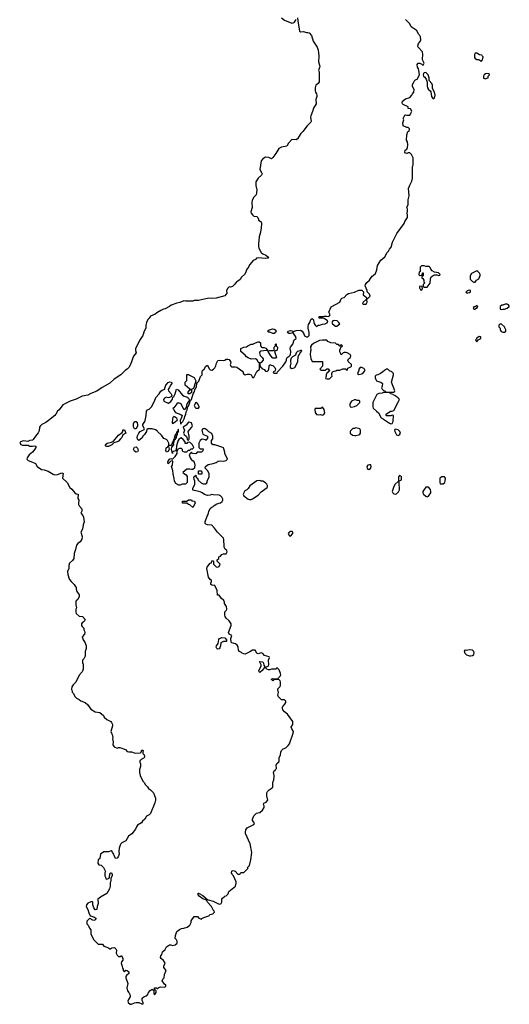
# Model space of a CAD drawing. Header units: inches. Extents: x 2348423 to 2474978, y 460702 to 613625.
# Tile 13 of 113: x 2404552 to 2411278, y 504166 to 517687. Entities that reach past the tile are written whole.
import ezdxf

# ---------------------------------------------------------------- set-up
doc = ezdxf.new("R2010")
doc.units = ezdxf.units.IN
doc.header["$MEASUREMENT"] = 0
for name, color, linetype in [('C4500', 7, 'Continuous'), ('C4501', 7, 'Continuous'), ('C4510', 7, 'Continuous'), ('C4511', 7, 'Continuous')]:
    doc.layers.add(name, color=color, linetype=linetype)

msp = doc.modelspace()

# ---------------------------------------------------------------- linework, layer by layer
at = {"layer": 'C4500', "color": 5, "elevation": 120}
msp.add_lwpolyline([(2405238, 510000), (2405258, 509970), (2405301, 509930), (2405316, 509910), (2405326, 509890), (2405326, 509866), (2405337, 509837), (2405371, 509790), (2405370, 509766), (2405350, 509726), (2405330, 509706), (2405325, 509695), (2405322, 509650), (2405332, 509610), (2405325, 509590), (2405325, 509550), (2405330, 509534), (2405370, 509494), (2405414, 509490), (2405451, 509450), (2405437, 509423), (2405410, 509406), (2405402, 509390), (2405402, 509370), (2405410, 509354), (2405432, 509332), (2405432, 509310), (2405442, 509290), (2405445, 509270), (2405442, 509250), (2405412, 509210), (2405425, 509170), (2405451, 509130), (2405465, 509090), (2405466, 509070), (2405465, 509050), (2405451, 509010), (2405451, 508949), (2405432, 508908), (2405414, 508890), (2405414, 508850), (2405422, 508842), (2405426, 508810), (2405425, 508770), (2405417, 508743), (2405412, 508730), (2405370, 508686), (2405322, 508590), (2405285, 508555), (2405270, 508526), (2405262, 508490), (2405272, 508472), (2405273, 508453), (2405290, 508434), (2405310, 508394), (2405334, 508370), (2405370, 508352), (2405390, 508332), (2405451, 508311), (2405482, 508282), (2405530, 508218), (2405590, 508181), (2405655, 508175), (2405702, 508130), (2405712, 508110), (2405750, 508078), (2405802, 508050), (2405815, 508035), (2405826, 508010), (2405826, 507990), (2405806, 507910), (2405811, 507890), (2405823, 507870), (2405831, 507830), (2405826, 507810), (2405836, 507770), (2405832, 507730), (2405850, 507702), (2405890, 507682), (2405910, 507692), (2405930, 507692), (2406005, 507665), (2406030, 507638), (2406050, 507631), (2406090, 507631), (2406137, 507617), (2406210, 507618), (2406222, 507630), (2406230, 507662), (2406250, 507652), (2406242, 507630), (2406242, 507610), (2406261, 507590), (2406265, 507570), (2406262, 507550), (2406222, 507530), (2406202, 507510), (2406202, 507490), (2406212, 507470), (2406211, 507430), (2406198, 507390), (2406198, 507350), (2406205, 507310), (2406242, 507230), (2406262, 507210), (2406280, 507180), (2406310, 507152), (2406322, 507130), (2406351, 507111), (2406390, 507072), (2406417, 506997), (2406416, 506970), (2406407, 506933), (2406350, 506788), (2406330, 506769), (2406292, 506750), (2406271, 506709), (2406240, 506680), (2406224, 506656), (2406170, 506628), (2406155, 506605), (2406145, 506570), (2406093, 506507), (2406046, 506474), (2406011, 506409), (2405956, 506384), (2405943, 506370), (2405931, 506350), (2405917, 506310), (2405914, 506270), (2405919, 506230), (2405905, 506190), (2405890, 506175), (2405870, 506168), (2405849, 506210), (2405845, 506230), (2405829, 506250), (2405824, 506264), (2405810, 506274), (2405770, 506259), (2405710, 506259), (2405662, 506230), (2405654, 506170), (2405631, 506149), (2405625, 506105), (2405641, 506081), (2405670, 506078), (2405705, 506045), (2405732, 505992), (2405722, 505970), (2405722, 505930), (2405732, 505910), (2405734, 505890), (2405750, 505885), (2405780, 505900), (2405788, 505912), (2405789, 505951), (2405806, 505970), (2405811, 505971), (2405822, 505950), (2405822, 505930), (2405802, 505898), (2405805, 505870), (2405795, 505830), (2405795, 505790), (2405787, 505753), (2405751, 505689), (2405661, 505639), (2405626, 505610), (2405631, 505550), (2405616, 505510), (2405611, 505469), (2405590, 505465), (2405569, 505489), (2405559, 505530), (2405558, 505570), (2405550, 505575), (2405530, 505573), (2405487, 505553), (2405471, 505530), (2405467, 505510), (2405486, 505470), (2405500, 505420), (2405522, 505382), (2405570, 505367), (2405596, 505350), (2405593, 505327), (2405570, 505319), (2405545, 505325), (2405530, 505338), (2405510, 505346), (2405473, 505307), (2405473, 505273), (2405492, 505252), (2405511, 505211), (2405531, 505190), (2405531, 505130), (2405570, 505052), (2405630, 504994), (2405690, 504992), (2405706, 504966), (2405765, 504945), (2405778, 504938), (2405790, 504922), (2405818, 504942), (2405850, 504945), (2405860, 504940), (2405872, 504930), (2405882, 504910), (2405878, 504870), (2405890, 504842), (2405910, 504822), (2405936, 504824), (2405950, 504834), (2405970, 504794), (2405971, 504770), (2405952, 504750), (2405945, 504730), (2405962, 504690), (2405964, 504664), (2405974, 504650), (2405974, 504630), (2405990, 504614), (2406010, 504634), (2406030, 504632), (2406051, 504610), (2406051, 504590), (2406018, 504562), (2406011, 504550), (2406011, 504530), (2406038, 504450), (2406023, 504390), (2406031, 504351), (2406052, 504330), (2406071, 504290), (2406071, 504270), (2406046, 504230), (2406039, 504210), (2406043, 504190), (2406068, 504168), (2406090, 504166), (2406130, 504186), (2406151, 504191), (2406190, 504192), (2406230, 504172), (2406246, 504174), (2406248, 504190), (2406236, 504216), (2406235, 504250), (2406258, 504270), (2406290, 504281), (2406302, 504290), (2406319, 504310), (2406322, 504330), (2406343, 504357), (2406372, 504372), (2406394, 504354), (2406394, 504310), (2406410, 504302), (2406426, 504330), (2406426, 504350), (2406422, 504362), (2406406, 504366), (2406406, 504390), (2406430, 504392), (2406442, 504382), (2406450, 504382), (2406465, 504395), (2406490, 504406), (2406537, 504403), (2406558, 504410), (2406558, 504430), (2406543, 504443), (2406509, 504490), (2406518, 504510), (2406538, 504530), (2406543, 504577), (2406562, 504630), (2406534, 504670), (2406534, 504690), (2406549, 504730), (2406529, 504769), (2406495, 504795), (2406488, 504810), (2406489, 504830), (2406504, 504850), (2406515, 504885), (2406550, 504918), (2406570, 504956), (2406610, 504981), (2406630, 504982), (2406650, 504972), (2406690, 504981), (2406716, 505004), (2406717, 505030), (2406710, 505048), (2406686, 505070), (2406693, 505110), (2406713, 505167), (2406748, 505192), (2406775, 505205), (2406806, 505210), (2406853, 505227), (2406888, 505252), (2406908, 505290), (2406908, 505310), (2406949, 505371), (2406994, 505370), (2407014, 505350), (2407050, 505334), (2407056, 505344), (2407080, 505360), (2407150, 505382), (2407170, 505398), (2407206, 505410), (2407226, 505430), (2407222, 505450), (2407215, 505455), (2407188, 505510), (2407133, 505570), (2407117, 505597), (2407070, 505615), (2407017, 505650), (2407005, 505670), (2407006, 505690), (2407009, 505691), (2407070, 505658), (2407103, 505630), (2407104, 505624), (2407140, 505600), (2407210, 505583), (2407290, 505541), (2407310, 505545), (2407318, 505550), (2407328, 505570), (2407328, 505610), (2407336, 505624), (2407360, 505640), (2407370, 505652), (2407390, 505654), (2407416, 505684), (2407426, 505714), (2407515, 505790), (2407528, 505830), (2407528, 505850), (2407489, 505929), (2407469, 505950), (2407462, 505970), (2407465, 505995), (2407470, 506002), (2407500, 506000), (2407513, 505993), (2407550, 505954), (2407570, 505954), (2407582, 505958), (2407590, 505974), (2407630, 505974), (2407688, 506030), (2407688, 506050), (2407710, 506074), (2407728, 506148), (2407739, 506250), (2407717, 506370), (2407654, 506510), (2407653, 506530), (2407660, 506560), (2407678, 506590), (2407770, 506634), (2407778, 506650), (2407770, 506666), (2407748, 506690), (2407748, 506710), (2407770, 506754), (2407806, 506790), (2407850, 506798), (2407889, 506830), (2407909, 506870), (2407909, 506890), (2407902, 506910), (2407908, 506930), (2407938, 506942), (2407962, 506970), (2407949, 507030), (2407949, 507071), (2407958, 507090), (2407978, 507110), (2408008, 507130), (2408028, 507150), (2408029, 507210), (2408044, 507250), (2408049, 507290), (2408049, 507310), (2408038, 507350), (2408046, 507370), (2408062, 507378), (2408066, 507390), (2408078, 507402), (2408075, 507450), (2408085, 507475), (2408110, 507494), (2408118, 507510), (2408118, 507550), (2408135, 507590), (2408138, 507630), (2408150, 507652), (2408170, 507672), (2408206, 507690), (2408240, 507720), (2408258, 507742), (2408309, 507890), (2408313, 507910), (2408289, 507950), (2408282, 507970), (2408304, 508010), (2408304, 508050), (2408230, 508149), (2408190, 508182), (2408169, 508210), (2408164, 508230), (2408164, 508250), (2408170, 508262), (2408194, 508286), (2408208, 508310), (2408208, 508330), (2408190, 508348), (2408149, 508349), (2408108, 508390), (2408098, 508410), (2408108, 508450), (2408098, 508490), (2408100, 508500), (2408129, 508531), (2408135, 508550), (2408135, 508590), (2408130, 508606), (2408110, 508626), (2408090, 508628), (2408053, 508627), (2408030, 508609), (2408008, 508630), (2408030, 508642), (2408050, 508634), (2408090, 508634), (2408102, 508638), (2408106, 508650), (2408128, 508672), (2408138, 508690), (2408135, 508710), (2408117, 508757), (2408090, 508786), (2408078, 508782), (2408074, 508770), (2408067, 508767), (2408010, 508766), (2407990, 508758), (2407970, 508758), (2407948, 508770), (2407930, 508788), (2407910, 508788), (2407885, 508750), (2407850, 508722), (2407842, 508730), (2407835, 508750), (2407869, 508810), (2407869, 508830), (2407848, 508872), (2407891, 508871), (2407902, 508850), (2407904, 508824), (2407918, 508798), (2407930, 508794), (2407966, 508810), (2407975, 508830), (2407975, 508850), (2407968, 508870), (2407969, 508891), (2407982, 508930), (2407977, 508937), (2407917, 508957), (2407890, 508982), (2407870, 508993), (2407830, 508978), (2407809, 508989), (2407787, 509027), (2407750, 509028), (2407715, 509005), (2407650, 508975), (2407630, 508978), (2407610, 508988), (2407599, 508999), (2407570, 509010), (2407559, 509030), (2407555, 509075), (2407540, 509100), (2407516, 509116), (2407466, 509130), (2407458, 509138), (2407454, 509190), (2407466, 509230), (2407428, 509250), (2407419, 509270), (2407455, 509370), (2407455, 509390), (2407429, 509430), (2407389, 509470), (2407375, 509490), (2407369, 509510), (2407370, 509554), (2407388, 509572), (2407398, 509590), (2407394, 509630), (2407366, 509670), (2407366, 509690), (2407358, 509710), (2407322, 509742), (2407290, 509786), (2407270, 509786), (2407267, 509847), (2407235, 509915), (2407190, 509922), (2407178, 509930), (2407178, 509950), (2407188, 509970), (2407187, 509987), (2407170, 509998), (2407168, 510000)], dxfattribs=at)
msp.add_lwpolyline([(2407270, 509045), (2407258, 509050), (2407249, 509070), (2407255, 509090), (2407279, 509121), (2407286, 509174), (2407298, 509190), (2407310, 509196), (2407330, 509201), (2407370, 509198), (2407391, 509170), (2407391, 509149), (2407350, 509149), (2407314, 509130), (2407311, 509089), (2407300, 509060), (2407290, 509049)], close=True, dxfattribs=at)
at = {"layer": 'C4501', "color": 5, "elevation": 120}
for points in [[(2408370, 517712), (2408371, 517670), (2408398, 517530), (2408410, 517521), (2408450, 517526), (2408490, 517511), (2408510, 517511), (2408530, 517505), (2408561, 517470), (2408585, 517390), (2408638, 517310), (2408651, 517270), (2408658, 517230), (2408661, 517190), (2408658, 517110), (2408674, 517050), (2408672, 517030), (2408658, 516990), (2408665, 516970), (2408665, 516835), (2408651, 516809), (2408622, 516790), (2408611, 516750), (2408611, 516710), (2408616, 516690), (2408631, 516671), (2408634, 516650), (2408634, 516630), (2408619, 516590), (2408626, 516530), (2408586, 516470), (2408576, 516424), (2408550, 516368), (2408545, 516350), (2408554, 516290), (2408550, 516282), (2408530, 516255), (2408501, 516230), (2408441, 516150), (2408416, 516124), (2408370, 516049), (2408350, 516035), (2408290, 516042), (2408246, 515990), (2408222, 515950), (2408150, 515936), (2408110, 515916), (2408070, 515849), (2408030, 515795), (2408010, 515778), (2407975, 515795), (2407930, 515797), (2407890, 515777), (2407867, 515750), (2407851, 515630), (2407876, 515590), (2407881, 515570), (2407876, 515550), (2407826, 515510), (2407798, 515462), (2407795, 515410), (2407811, 515350), (2407807, 515310), (2407799, 515281), (2407767, 515250), (2407747, 515210), (2407739, 515170), (2407745, 515110), (2407725, 515050), (2407731, 515030), (2407750, 515006), (2407770, 514991), (2407810, 514985), (2407825, 514970), (2407832, 514948), (2407832, 514932), (2407871, 514911), (2407875, 514890), (2407871, 514830), (2407861, 514770), (2407843, 514703), (2407831, 514610), (2407832, 514572), (2407838, 514550), (2407871, 514490), (2407891, 514470), (2407935, 514455), (2407957, 514437), (2407971, 514410), (2407930, 514406), (2407830, 514418), (2407805, 514410), (2407790, 514395), (2407760, 514380), (2407710, 514322), (2407700, 514300), (2407667, 514250), (2407658, 514222), (2407639, 514190), (2407601, 514150), (2407582, 514118), (2407550, 514095), (2407530, 514088), (2407507, 514053), (2407477, 514023), (2407450, 514015), (2407430, 514017), (2407410, 514002), (2407391, 513970), (2407396, 513930), (2407370, 513895), (2407250, 513861), (2407190, 513859), (2407150, 513864), (2407010, 513829), (2406950, 513829), (2406930, 513822), (2406830, 513822), (2406807, 513827), (2406750, 513802), (2406710, 513795), (2406631, 513769), (2406610, 513749), (2406550, 513715), (2406527, 513713), (2406490, 513695), (2406437, 513663), (2406415, 513645), (2406350, 513618), (2406332, 513590), (2406312, 513570), (2406292, 513530), (2406285, 513490), (2406285, 513450), (2406262, 513410), (2406245, 513350), (2406197, 513283), (2406185, 513250), (2406143, 513170), (2406142, 513142), (2406151, 513110), (2406115, 513065), (2406074, 512950), (2406050, 512909), (2406030, 512889), (2406007, 512873), (2405943, 512810), (2405851, 512750), (2405790, 512696), (2405683, 512637), (2405610, 512586), (2405530, 512553), (2405490, 512529), (2405410, 512516), (2405390, 512509), (2405330, 512475), (2405245, 512450), (2405144, 512396), (2405096, 512330), (2405070, 512309), (2405050, 512270), (2405035, 512250), (2404950, 512183), (2404910, 512156), (2404858, 512130), (2404833, 512107), (2404825, 512090), (2404818, 512042), (2404808, 512012), (2404767, 511970), (2404739, 511921), (2404726, 511914), (2404690, 511909), (2404664, 511896), (2404610, 511904), (2404590, 511899), (2404565, 511890), (2404552, 511870), (2404570, 511852), (2404590, 511842), (2404670, 511842), (2404691, 511831), (2404730, 511831), (2404756, 511836), (2404772, 511830), (2404775, 511810), (2404761, 511790), (2404727, 511750), (2404682, 511710), (2404656, 511670), (2404652, 511650), (2404670, 511632), (2404730, 511612), (2404770, 511592), (2404792, 511550), (2404850, 511512), (2404890, 511505), (2404945, 511485), (2404990, 511462), (2405010, 511445), (2405030, 511438), (2405070, 511441), (2405130, 511465), (2405142, 511462), (2405150, 511454), (2405141, 511390), (2405202, 511330), (2405241, 511261), (2405270, 511239), (2405308, 511188), (2405330, 511175), (2405354, 511170), (2405352, 511110), (2405365, 511090), (2405359, 511050), (2405361, 511030), (2405370, 511011), (2405405, 510970), (2405404, 510936), (2405394, 510910), (2405420, 510880), (2405430, 510854), (2405436, 510790), (2405423, 510750), (2405416, 510690), (2405391, 510650), (2405411, 510590), (2405407, 510553), (2405382, 510518), (2405350, 510495), (2405331, 510469), (2405321, 510410), (2405302, 510358), (2405298, 510290), (2405278, 510262), (2405237, 510223), (2405225, 510190), (2405225, 510150), (2405211, 510110), (2405212, 510068), (2405231, 510010), (2405238, 510000)], [(2408150, 517712), (2408190, 517681), (2408290, 517638), (2408310, 517642), (2408325, 517655), (2408343, 517677), (2408350, 517694)], [(2410000, 517542), (2409930, 517589), (2409913, 517630), (2409853, 517690)], [(2407168, 510000), (2407145, 510030), (2407124, 510150), (2407129, 510170), (2407150, 510202), (2407170, 510222), (2407186, 510230), (2407190, 510254), (2407210, 510254), (2407214, 510250), (2407214, 510210), (2407250, 510172), (2407270, 510171), (2407290, 510178), (2407308, 510210), (2407266, 510250), (2407266, 510270), (2407286, 510290), (2407286, 510310), (2407310, 510322), (2407330, 510342), (2407350, 510352), (2407390, 510354), (2407400, 510380), (2407398, 510398), (2407376, 510416), (2407363, 510443), (2407362, 510490), (2407355, 510510), (2407355, 510550), (2407350, 510566), (2407270, 510648), (2407230, 510706), (2407190, 510746), (2407130, 510749), (2407110, 510758), (2407098, 510770), (2407098, 510790), (2407129, 510870), (2407142, 510890), (2407150, 510934), (2407170, 510974), (2407190, 510994), (2407210, 511002), (2407224, 511016), (2407261, 511039), (2407310, 511051), (2407333, 511070), (2407344, 511090), (2407343, 511103), (2407329, 511130), (2407310, 511149), (2407290, 511158), (2407210, 511162), (2407190, 511168), (2407170, 511158), (2407130, 511155), (2407090, 511169), (2407058, 511190), (2407030, 511202), (2406930, 511228), (2406929, 511251), (2406958, 511310), (2406958, 511350), (2406947, 511373), (2406946, 511410), (2406962, 511418), (2406967, 511433), (2406973, 511433), (2406978, 511398), (2406993, 511393), (2407005, 511365), (2407046, 511326), (2407072, 511312), (2407108, 511312), (2407120, 511320), (2407128, 511330), (2407128, 511350), (2407155, 511410), (2407155, 511450), (2407138, 511490), (2407098, 511530), (2407106, 511550), (2407142, 511578), (2407210, 511591), (2407250, 511607), (2407277, 511623), (2407311, 511631), (2407350, 511626), (2407387, 511633), (2407406, 511650), (2407368, 511730), (2407368, 511750), (2407350, 511806), (2407330, 511818), (2407233, 511847), (2407210, 511849), (2407196, 511856), (2407186, 511870), (2407186, 511910), (2407206, 511930), (2407206, 511970), (2407190, 512006), (2407149, 512029), (2407128, 512050), (2407098, 512070), (2407090, 512073), (2407070, 512068), (2407052, 512050), (2407070, 511994), (2407084, 511984), (2407134, 511970), (2407134, 511930), (2407118, 511922), (2407113, 511907), (2407098, 511918), (2407070, 511926), (2407050, 511922), (2407030, 511908), (2407011, 511870), (2407012, 511810), (2407030, 511792), (2407073, 511793), (2407070, 511766), (2407050, 511746), (2406990, 511746), (2406970, 511726), (2406928, 511728), (2406910, 511746), (2406890, 511726), (2406882, 511710), (2406892, 511670), (2406910, 511642), (2406934, 511630), (2406951, 511611), (2406952, 511590), (2406962, 511570), (2406954, 511550), (2406954, 511530), (2406930, 511508), (2406910, 511508), (2406890, 511515), (2406850, 511515), (2406794, 511470), (2406814, 511450), (2406837, 511437), (2406852, 511412), (2406854, 511330), (2406831, 511309), (2406790, 511309), (2406750, 511295), (2406736, 511296), (2406696, 511316), (2406678, 511350), (2406675, 511385), (2406659, 511450), (2406656, 511496), (2406637, 511550), (2406649, 511570), (2406658, 511618), (2406650, 511628), (2406630, 511624), (2406590, 511589), (2406586, 511614), (2406610, 511652), (2406630, 511662), (2406650, 511652), (2406689, 511690), (2406714, 511730), (2406716, 511764), (2406728, 511792), (2406750, 511802), (2406770, 511802), (2406782, 511790), (2406782, 511770), (2406790, 511762), (2406810, 511752), (2406847, 511753), (2406870, 511774), (2406890, 511774), (2406908, 511792), (2406927, 511793), (2406946, 511810), (2406928, 511850), (2406890, 511886), (2406858, 511882), (2406850, 511866), (2406827, 511867), (2406826, 511890), (2406800, 511920), (2406770, 511944), (2406760, 511940), (2406737, 511923), (2406723, 511897), (2406705, 511835), (2406700, 511780), (2406692, 511768), (2406661, 511759), (2406652, 511750), (2406649, 511729), (2406639, 511790), (2406643, 511817), (2406668, 511850), (2406666, 511874), (2406670, 511874), (2406675, 511890), (2406680, 511920), (2406690, 511922), (2406708, 511950), (2406706, 511970), (2406719, 511990), (2406720, 512020), (2406730, 512022), (2406735, 512030), (2406735, 512055), (2406730, 512066), (2406724, 512036), (2406714, 512030), (2406718, 512022), (2406710, 512026), (2406701, 511999), (2406690, 511986), (2406674, 511934), (2406678, 511922), (2406670, 511926), (2406662, 511898), (2406654, 511886), (2406650, 511886), (2406637, 511843), (2406630, 511838), (2406600, 511840), (2406599, 511870), (2406584, 511910), (2406570, 511921), (2406530, 511935), (2406500, 511980), (2406446, 512030), (2406442, 512042), (2406416, 512056), (2406370, 512068), (2406313, 512067), (2406298, 512062), (2406292, 512030), (2406265, 511990), (2406247, 511973), (2406230, 511942), (2406190, 511909), (2406176, 511916), (2406170, 511926), (2406165, 511950), (2406169, 511971), (2406189, 512011), (2406209, 512031), (2406260, 512060), (2406268, 512070), (2406242, 512110), (2406242, 512130), (2406272, 512168), (2406278, 512182), (2406289, 512250), (2406292, 512310), (2406309, 512330), (2406330, 512340), (2406362, 512370), (2406406, 512450), (2406423, 512497), (2406469, 512550), (2406490, 512585), (2406510, 512599), (2406548, 512612), (2406548, 512628), (2406559, 512670), (2406590, 512706), (2406613, 512713), (2406634, 512710), (2406640, 512700), (2406642, 512690), (2406627, 512673), (2406606, 512630), (2406591, 512610), (2406598, 512590), (2406632, 512550), (2406642, 512530), (2406632, 512508), (2406610, 512498), (2406590, 512495), (2406570, 512502), (2406542, 512490), (2406526, 512470), (2406534, 512450), (2406590, 512422), (2406598, 512422), (2406630, 512442), (2406650, 512474), (2406658, 512502), (2406670, 512514), (2406689, 512551), (2406706, 512614), (2406730, 512602), (2406790, 512531), (2406810, 512518), (2406850, 512506), (2406871, 512491), (2406878, 512470), (2406882, 512450), (2406878, 512442), (2406870, 512442), (2406861, 512430), (2406844, 512396), (2406838, 512362), (2406810, 512328), (2406770, 512409), (2406758, 512418), (2406730, 512425), (2406710, 512414), (2406670, 512358), (2406654, 512350), (2406670, 512334), (2406678, 512310), (2406691, 512291), (2406765, 512265), (2406783, 512250), (2406777, 512223), (2406757, 512183), (2406762, 512142), (2406770, 512134), (2406773, 512150), (2406793, 512170), (2406813, 512207), (2406824, 512250), (2406834, 512266), (2406839, 512301), (2406853, 512330), (2406864, 512376), (2406870, 512382), (2406888, 512430), (2406886, 512434), (2406890, 512434), (2406900, 512460), (2406913, 512470), (2406933, 512547), (2406950, 512574), (2406963, 512617), (2406973, 512627), (2406982, 512650), (2406986, 512690), (2406994, 512706), (2407015, 512725), (2407035, 512785), (2407059, 512810), (2407057, 512850), (2407065, 512870), (2407085, 512890), (2407110, 512931), (2407130, 512945), (2407154, 512894), (2407170, 512878), (2407190, 512876), (2407214, 512886), (2407234, 512906), (2407246, 512934), (2407254, 512970), (2407274, 513006), (2407310, 513012), (2407350, 513006), (2407370, 513011), (2407390, 513025), (2407410, 513026), (2407430, 513021), (2407450, 512992), (2407451, 512969), (2407445, 512950), (2407452, 512930), (2407461, 512921), (2407510, 512921), (2407534, 512914), (2407617, 512857), (2407622, 512850), (2407622, 512830), (2407630, 512822), (2407650, 512812), (2407680, 512820), (2407710, 512821), (2407732, 512810), (2407750, 512774), (2407770, 512774), (2407810, 512854), (2407846, 512890), (2407846, 512970), (2407830, 512986), (2407815, 513015), (2407790, 513028), (2407733, 513027), (2407690, 513042), (2407670, 513055), (2407650, 513082), (2407589, 513130), (2407588, 513170), (2407630, 513192), (2407670, 513194), (2407686, 513210), (2407730, 513232), (2407753, 513233), (2407790, 513251), (2407830, 513265), (2407844, 513264), (2407862, 513250), (2407862, 513210), (2407872, 513192), (2407885, 513185), (2407910, 513185), (2407935, 513175), (2407954, 513150), (2407954, 513146), (2407938, 513142), (2407865, 513135), (2407850, 513126), (2407845, 513110), (2407855, 513075), (2407885, 513050), (2407898, 513030), (2407898, 513010), (2407870, 512978), (2407853, 512967), (2407853, 512933), (2407858, 512918), (2407872, 512912), (2407878, 512898), (2407910, 512882), (2407930, 512862), (2407950, 512854), (2407970, 512874), (2407975, 512890), (2407978, 512930), (2407990, 512954), (2408005, 512945), (2408030, 512938), (2408058, 512910), (2408065, 512890), (2408062, 512870), (2408058, 512862), (2408034, 512850), (2408038, 512838), (2408050, 512834), (2408090, 512834), (2408095, 512850), (2408165, 512930), (2408208, 512990), (2408218, 513010), (2408218, 513030), (2408226, 513050), (2408255, 513065), (2408274, 513086), (2408279, 513130), (2408269, 513170), (2408273, 513190), (2408304, 513230), (2408322, 513290), (2408348, 513310), (2408344, 513330), (2408310, 513389), (2408270, 513379), (2408250, 513379), (2408229, 513390), (2408238, 513410), (2408270, 513419), (2408290, 513415), (2408302, 513410), (2408310, 513394), (2408315, 513405), (2408350, 513420), (2408410, 513423), (2408431, 513411), (2408455, 513375), (2408465, 513345), (2408490, 513332), (2408510, 513332), (2408528, 513352), (2408529, 513390), (2408513, 513450), (2408513, 513473), (2408520, 513500), (2408538, 513530), (2408550, 513572), (2408570, 513582), (2408586, 513566), (2408591, 513530), (2408597, 513517), (2408610, 513491), (2408630, 513474), (2408650, 513491), (2408670, 513491), (2408713, 513507), (2408750, 513511), (2408777, 513523), (2408784, 513550), (2408778, 513558), (2408726, 513586), (2408668, 513590), (2408666, 513610), (2408710, 513612), (2408730, 513618), (2408770, 513618), (2408790, 513611), (2408810, 513622), (2408815, 513635), (2408798, 513670), (2408830, 513742), (2408948, 513810), (2408968, 513852), (2408978, 513862), (2409010, 513872), (2409046, 513914), (2409070, 513926), (2409150, 513945), (2409210, 513971), (2409250, 513972), (2409274, 513950), (2409272, 513910), (2409314, 513870), (2409318, 513858), (2409330, 513854), (2409366, 513890), (2409356, 513916), (2409326, 513950), (2409326, 513970), (2409298, 514030), (2409302, 514050), (2409321, 514079), (2409358, 514110), (2409370, 514134), (2409396, 514164), (2409410, 514172), (2409438, 514202), (2409458, 514250), (2409469, 514310), (2409513, 514387), (2409568, 514430), (2409598, 514490), (2409618, 514510), (2409630, 514534), (2409656, 514564), (2409675, 514630), (2409735, 514750), (2409834, 514886), (2409845, 514915), (2409878, 514970), (2409878, 515010), (2409868, 515030), (2409878, 515050), (2409878, 515090), (2409869, 515110), (2409888, 515150), (2409889, 515211), (2409904, 515270), (2409895, 515370), (2409910, 515414), (2409938, 515470), (2409948, 515512), (2409948, 515670), (2409955, 515690), (2409955, 515790), (2409934, 515834), (2409910, 515858), (2409890, 515858), (2409870, 515849), (2409850, 515855), (2409841, 515870), (2409846, 515894), (2409868, 515910), (2409878, 515930), (2409882, 515970), (2409878, 516010), (2409867, 516033), (2409868, 516108), (2409886, 516150), (2409902, 516158), (2409906, 516190), (2409887, 516207), (2409870, 516208), (2409818, 516230), (2409815, 516270), (2409828, 516310), (2409822, 516330), (2409843, 516377), (2409850, 516382), (2409870, 516374), (2409910, 516374), (2409927, 516393), (2409928, 516412), (2409938, 516430), (2409922, 516462), (2409890, 516466), (2409888, 516490), (2409822, 516522), (2409812, 516532), (2409806, 516550), (2409812, 516570), (2409850, 516602), (2409910, 516618), (2409938, 516650), (2409948, 516670), (2409968, 516690), (2409969, 516730), (2409949, 516770), (2409950, 516794), (2409970, 516842), (2409990, 516862), (2410000, 516867)]]:
    msp.add_lwpolyline(points, dxfattribs=at)
for points in [[(2409310, 513846), (2409272, 513810), (2409262, 513790), (2409270, 513782), (2409310, 513782), (2409326, 513810), (2409322, 513842)], [(2408870, 513555), (2408852, 513550), (2408842, 513530), (2408851, 513510), (2408890, 513478), (2408910, 513478), (2408948, 513510), (2408938, 513530), (2408912, 513552)], [(2408050, 513377), (2408030, 513379), (2407990, 513394), (2407970, 513395), (2407955, 513410), (2407978, 513430), (2408030, 513440), (2408050, 513439), (2408063, 513430), (2408073, 513410), (2408066, 513390)], [(2408710, 513288), (2408670, 513282), (2408590, 513242), (2408562, 513218), (2408547, 513193), (2408552, 513148), (2408546, 513134), (2408543, 513090), (2408550, 513034), (2408572, 512992), (2408710, 512994), (2408714, 512990), (2408714, 512930), (2408674, 512890), (2408690, 512874), (2408750, 512874), (2408770, 512894), (2408790, 512894), (2408798, 512878), (2408810, 512874), (2408812, 512868), (2408798, 512862), (2408790, 512846), (2408778, 512842), (2408762, 512810), (2408762, 512790), (2408754, 512770), (2408758, 512758), (2408770, 512754), (2408810, 512754), (2408846, 512790), (2408838, 512810), (2408838, 512830), (2408848, 512852), (2408870, 512862), (2408896, 512864), (2408910, 512872), (2408950, 512872), (2408993, 512893), (2409030, 512894), (2409038, 512878), (2409050, 512874), (2409060, 512900), (2409100, 512920), (2409108, 512930), (2409108, 512950), (2409069, 512989), (2409059, 513010), (2409069, 513031), (2409095, 513050), (2409099, 513070), (2409094, 513090), (2409050, 513114), (2409030, 513118), (2409010, 513118), (2408994, 513110), (2408970, 513086), (2408966, 513090), (2408948, 513128), (2408948, 513150), (2408966, 513194), (2408982, 513198), (2408986, 513210), (2408970, 513226), (2408954, 513206), (2408950, 513206), (2408930, 513226), (2408908, 513228), (2408890, 513246), (2408828, 513248), (2408787, 513267), (2408770, 513286)], [(2408030, 513038), (2408002, 513070), (2407966, 513130), (2407966, 513134), (2407990, 513142), (2408038, 513142), (2408046, 513150), (2408046, 513190), (2408066, 513210), (2408066, 513230), (2408070, 513234), (2408074, 513230), (2408074, 513210), (2408092, 513190), (2408091, 513150), (2408070, 513138), (2408062, 513138), (2408054, 513130), (2408078, 513050), (2408070, 513038)], [(2408410, 513146), (2408402, 513138), (2408370, 513129), (2408351, 513110), (2408339, 513081), (2408301, 513059), (2408281, 513039), (2408271, 513010), (2408271, 512990), (2408278, 512970), (2408267, 512933), (2408266, 512910), (2408290, 512896), (2408310, 512901), (2408330, 512912), (2408373, 512987), (2408379, 513061), (2408415, 513125), (2408426, 513130), (2408422, 513142)], [(2409250, 512909), (2409230, 512909), (2409211, 512890), (2409211, 512869), (2409194, 512830), (2409210, 512814), (2409250, 512825), (2409270, 512838), (2409298, 512870), (2409288, 512890), (2409278, 512898)], [(2409610, 512886), (2409590, 512886), (2409562, 512870), (2409542, 512850), (2409510, 512829), (2409472, 512808), (2409450, 512806), (2409434, 512790), (2409434, 512770), (2409444, 512744), (2409454, 512730), (2409493, 512713), (2409511, 512711), (2409534, 512690), (2409533, 512653), (2409522, 512630), (2409530, 512614), (2409550, 512594), (2409572, 512592), (2409578, 512578), (2409590, 512574), (2409690, 512574), (2409702, 512578), (2409706, 512590), (2409658, 512710), (2409688, 512810), (2409686, 512830), (2409666, 512850), (2409630, 512866)], [(2406890, 512549), (2406866, 512550), (2406868, 512570), (2406890, 512602), (2406898, 512602), (2406906, 512610), (2406890, 512614), (2406826, 512670), (2406826, 512710), (2406847, 512733), (2406846, 512810), (2406850, 512814), (2406870, 512814), (2406884, 512804), (2406950, 512774), (2406972, 512728), (2406946, 512634), (2406938, 512622), (2406912, 512610), (2406912, 512568)], [(2409150, 512469), (2409110, 512449), (2409087, 512413), (2409085, 512390), (2409091, 512371), (2409110, 512367), (2409150, 512375), (2409182, 512390), (2409226, 512430), (2409226, 512450), (2409210, 512458), (2409190, 512458), (2409168, 512468)], [(2409630, 512566), (2409550, 512566), (2409530, 512558), (2409484, 512556), (2409460, 512540), (2409452, 512530), (2409402, 512430), (2409402, 512370), (2409410, 512354), (2409454, 512310), (2409482, 512290), (2409518, 512218), (2409550, 512202), (2409630, 512145), (2409650, 512138), (2409670, 512142), (2409682, 512170), (2409686, 512250), (2409670, 512258), (2409652, 512248), (2409590, 512246), (2409586, 512250), (2409586, 512270), (2409648, 512310), (2409670, 512311), (2409690, 512322), (2409758, 512442), (2409768, 512470), (2409758, 512490), (2409743, 512503), (2409726, 512510), (2409707, 512527), (2409686, 512530), (2409682, 512542), (2409646, 512550), (2409642, 512562)], [(2406970, 512429), (2406951, 512390), (2406962, 512362), (2406970, 512352), (2407010, 512354), (2407016, 512364), (2407016, 512376), (2406995, 512415)], [(2408710, 512366), (2408690, 512346), (2408610, 512346), (2408606, 512334), (2408610, 512294), (2408630, 512266), (2408650, 512263), (2408686, 512266), (2408710, 512258), (2408730, 512265), (2408744, 512290), (2408735, 512335)], [(2406670, 512238), (2406656, 512224), (2406650, 512206), (2406645, 512150), (2406650, 512142), (2406690, 512163), (2406719, 512190), (2406709, 512210), (2406690, 512229)], [(2405750, 511825), (2405739, 511830), (2405727, 511850), (2405755, 511870), (2405814, 511886), (2405839, 511901), (2405910, 511981), (2405960, 512020), (2405968, 512030), (2405970, 512054), (2405990, 512054), (2406012, 512010), (2405970, 511988), (2405953, 511950), (2405939, 511930), (2405910, 511901), (2405890, 511890), (2405845, 511875), (2405816, 511850), (2405770, 511827)], [(2406150, 512068), (2406130, 512069), (2406116, 512096), (2406116, 512136), (2406130, 512171), (2406151, 512171), (2406165, 512150), (2406171, 512130), (2406172, 512110)], [(2406878, 512162), (2406870, 512162), (2406840, 512120), (2406798, 512090), (2406818, 512050), (2406802, 512010), (2406812, 511990), (2406842, 511962), (2406858, 511918), (2406870, 511914), (2406878, 511930), (2406878, 511970), (2406866, 512030), (2406918, 512090), (2406924, 512110), (2406912, 512152)], [(2409170, 512082), (2409150, 512075), (2409130, 512075), (2409097, 512043), (2409091, 512030), (2409091, 512010), (2409123, 511983), (2409150, 511975), (2409170, 511975), (2409210, 511987), (2409225, 511995), (2409235, 512010), (2409235, 512050), (2409226, 512070)], [(2409710, 512066), (2409702, 512050), (2409705, 512030), (2409726, 511986), (2409750, 511978), (2409770, 511985), (2409782, 512010), (2409775, 512030), (2409750, 512055)], [(2406150, 511749), (2406130, 511762), (2406117, 511790), (2406130, 511816), (2406150, 511821), (2406170, 511805), (2406177, 511790), (2406179, 511770), (2406170, 511755)], [(2406570, 511749), (2406559, 511770), (2406563, 511797), (2406569, 511811), (2406582, 511818), (2406590, 511834), (2406598, 511838), (2406594, 511826), (2406605, 511790), (2406590, 511758)], [(2409356, 511576), (2409334, 511570), (2409322, 511550), (2409326, 511526), (2409350, 511512), (2409370, 511522), (2409378, 511550), (2409375, 511575)], [(2407050, 511446), (2407007, 511447), (2407009, 511491), (2407050, 511494), (2407054, 511470), (2407054, 511450)], [(2409770, 511426), (2409754, 511410), (2409754, 511370), (2409758, 511358), (2409770, 511354), (2409790, 511362), (2409798, 511370), (2409795, 511410), (2409790, 511418)], [(2407850, 511358), (2407810, 511355), (2407715, 511285), (2407690, 511248), (2407671, 511229), (2407645, 511215), (2407622, 511170), (2407632, 511150), (2407690, 511105), (2407710, 511098), (2407730, 511098), (2407750, 511106), (2407830, 511158), (2407870, 511205), (2407950, 511262), (2407955, 511270), (2407955, 511290), (2407948, 511310), (2407930, 511328), (2407890, 511348), (2407870, 511348)], [(2409750, 511346), (2409710, 511308), (2409690, 511278), (2409671, 511210), (2409678, 511190), (2409690, 511178), (2409710, 511171), (2409730, 511178), (2409756, 511204), (2409769, 511230), (2409766, 511330), (2409762, 511342)], [(2406930, 510988), (2406890, 511026), (2406869, 511029), (2406850, 511046), (2406790, 511046), (2406790, 511074), (2406850, 511074), (2406870, 511094), (2406910, 511094), (2406918, 511078), (2406953, 511073), (2406962, 511050)], [(2408290, 510658), (2408270, 510658), (2408254, 510650), (2408242, 510630), (2408258, 510598), (2408270, 510594), (2408306, 510630), (2408306, 510650)]]:
    msp.add_lwpolyline(points, close=True, dxfattribs=at)
at = {"layer": 'C4510', "color": 5, "elevation": 120}
msp.add_lwpolyline([(2410732, 509032), (2410685, 509025), (2410672, 509028), (2410658, 509022), (2410665, 508990), (2410690, 508964), (2410730, 508951), (2410750, 508951), (2410770, 508957), (2410789, 508970), (2410793, 508990), (2410789, 509010), (2410770, 509029)], close=True, dxfattribs=at)
at = {"layer": 'C4511', "color": 5, "elevation": 120}
msp.add_lwpolyline([(2410000, 516867), (2410010, 516872), (2410044, 516930), (2410036, 516996), (2410032, 517012), (2410016, 517036), (2410012, 517070), (2410028, 517092), (2410050, 517092), (2410078, 517078), (2410090, 517062), (2410096, 517064), (2410109, 517090), (2410088, 517128), (2410084, 517144), (2410090, 517210), (2410084, 517244), (2410027, 517310), (2410023, 517330), (2410030, 517358), (2410054, 517386), (2410062, 517410), (2410058, 517450), (2410048, 517468), (2410030, 517486), (2410022, 517510), (2410001, 517541), (2410000, 517542)], dxfattribs=at)
for points in [[(2410830, 517226), (2410810, 517226), (2410802, 517210), (2410802, 517170), (2410810, 517154), (2410830, 517142), (2410860, 517140), (2410873, 517133), (2410890, 517114), (2410910, 517134), (2410916, 517156), (2410918, 517178), (2410906, 517190), (2410902, 517202), (2410870, 517206)], [(2410130, 516964), (2410110, 516959), (2410101, 516950), (2410096, 516930), (2410098, 516910), (2410117, 516897), (2410137, 516870), (2410151, 516830), (2410148, 516772), (2410154, 516750), (2410168, 516728), (2410191, 516710), (2410198, 516698), (2410207, 516630), (2410230, 516601), (2410250, 516611), (2410260, 516650), (2410252, 516692), (2410224, 516744), (2410224, 516790), (2410213, 516810), (2410177, 516850), (2410178, 516890), (2410161, 516930)], [(2410970, 516948), (2410950, 516942), (2410932, 516930), (2410922, 516910), (2410925, 516885), (2410950, 516874), (2410970, 516882), (2410986, 516890), (2410988, 516912), (2411006, 516930), (2411002, 516942)], [(2410107, 514307), (2410073, 514307), (2410054, 514290), (2410054, 514230), (2410038, 514222), (2410034, 514190), (2410038, 514178), (2410050, 514174), (2410082, 514178), (2410086, 514210), (2410093, 514213), (2410094, 514170), (2410078, 514162), (2410074, 514150), (2410078, 514138), (2410090, 514134), (2410102, 514110), (2410102, 514090), (2410111, 514070), (2410094, 514050), (2410094, 514030), (2410098, 514018), (2410110, 514014), (2410150, 514012), (2410192, 514070), (2410195, 514130), (2410205, 514155), (2410230, 514176), (2410250, 514183), (2410284, 514184), (2410310, 514174), (2410322, 514178), (2410326, 514190), (2410306, 514210), (2410250, 514222), (2410220, 514240), (2410200, 514260), (2410190, 514286), (2410176, 514296), (2410130, 514298)], [(2410830, 514238), (2410760, 514200), (2410742, 514170), (2410742, 514122), (2410774, 514090), (2410790, 514082), (2410810, 514082), (2410828, 514110), (2410858, 514130), (2410876, 514176), (2410878, 514190), (2410870, 514206), (2410846, 514230)], [(2410050, 514026), (2410044, 514016), (2410044, 514004), (2410058, 513978), (2410070, 513974), (2410086, 513990), (2410082, 514022)], [(2410735, 513975), (2410714, 513970), (2410682, 513950), (2410690, 513934), (2410710, 513934), (2410730, 513942), (2410746, 513950), (2410746, 513970)], [(2410838, 513758), (2410824, 513756), (2410810, 513746), (2410790, 513746), (2410782, 513730), (2410790, 513714), (2410810, 513714), (2410818, 513722), (2410830, 513725), (2410846, 513750)], [(2411250, 513782), (2411220, 513780), (2411190, 513768), (2411173, 513767), (2411153, 513747), (2411153, 513713), (2411170, 513705), (2411190, 513712), (2411210, 513712), (2411250, 513726), (2411278, 513750), (2411276, 513756), (2411268, 513770)], [(2411170, 513506), (2411150, 513506), (2411134, 513490), (2411134, 513470), (2411152, 513452), (2411151, 513430), (2411157, 513417), (2411166, 513406), (2411190, 513396), (2411210, 513398), (2411228, 513412), (2411229, 513430), (2411217, 513457), (2411210, 513468)], [(2410865, 513335), (2410825, 513310), (2410822, 513298), (2410814, 513290), (2410830, 513262), (2410848, 513292), (2410886, 513310), (2410886, 513330)], [(2410388, 511408), (2410350, 511408), (2410322, 511390), (2410322, 511330), (2410330, 511314), (2410370, 511312), (2410390, 511332), (2410399, 511350), (2410402, 511390)], [(2410167, 511267), (2410133, 511267), (2410097, 511223), (2410091, 511210), (2410091, 511190), (2410101, 511170), (2410130, 511143), (2410150, 511136), (2410170, 511142), (2410198, 511190), (2410202, 511210), (2410196, 511236)]]:
    msp.add_lwpolyline(points, close=True, dxfattribs=at)

doc.saveas('drawing.dxf')
